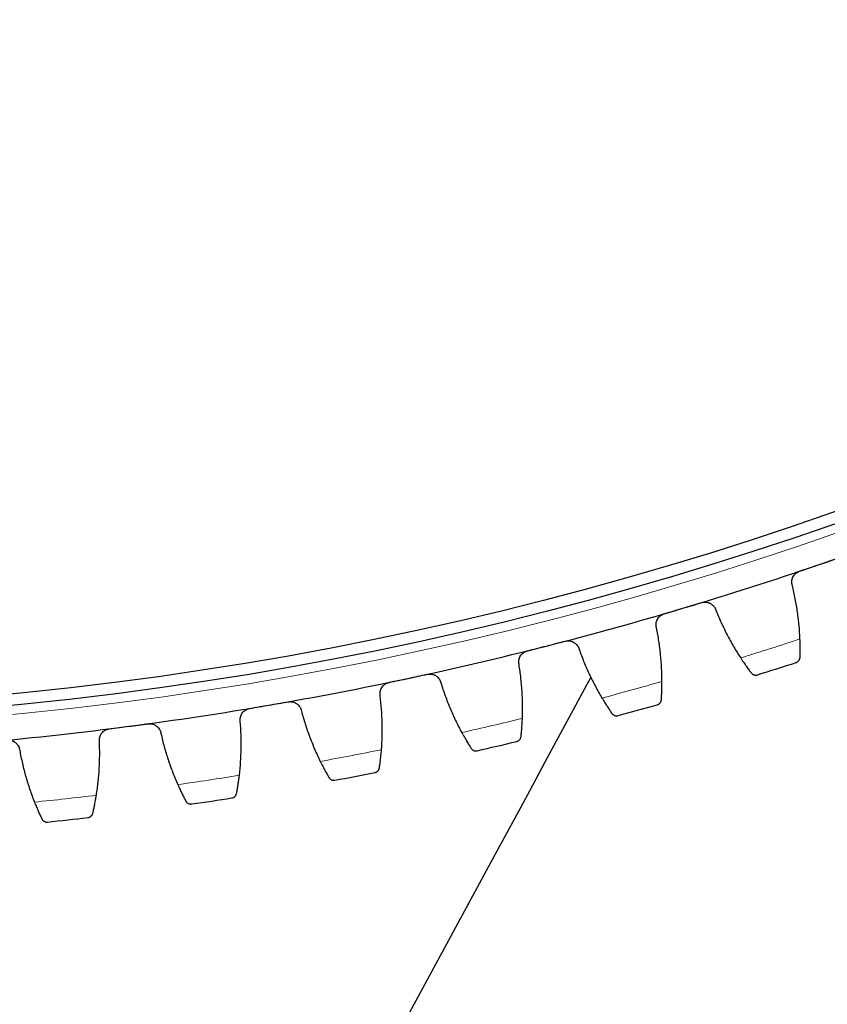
# Model space of a CAD drawing. Header units: inches. Extents: x 0 to 17820, y -10 to 12600.
# Tile 205 of 256: x 8400 to 8541, y 3150 to 3323. Entities that reach past the tile are written whole.
import ezdxf

# ---------------------------------------------------------------- set-up
doc = ezdxf.new("R2010")
doc.units = ezdxf.units.IN
doc.layers.add('1', color=7, linetype='Continuous', true_color=0xffffff)
doc.layers.add('254', color=7, linetype='Continuous', true_color=0xffffff)
doc.styles.add('latin_extended', font='simplex.shx')
doc.dimstyles.get("Standard").update_dxf_attribs({"dimtxt": 0.18, "dimasz": 0.18, "dimexe": 0.18, "dimexo": 0.0625, "dimgap": 0.09, "dimtad": 0, "dimtih": 1, "dimtoh": 1, "dimdec": 4, "dimzin": 0, "dimdsep": 46, "dimtxsty": 'Standard', "dimcen": 0.09, "dimadec": 0, "dimazin": 0, "dimtfac": 1, "dimtdec": 4, "dimtofl": 0, "dimtmove": 0, "dimatfit": 3, "dimfxl": 1, "dimtolj": 1, "dimtzin": 0, "dimarcsym": 0})

# ---------------------------------------------------------------- blocks, each defined once
blk = doc.blocks.new('_U8')
at = {"layer": '254', "color": 3, "linetype": 'Continuous', "lineweight": 13, "transparency": 16777216}
for p, q in [((7898.09, 3239.73), (7898.09, 2331.73)), ((8778.59, 3239.73), (8778.59, 2331.73)), ((8003.09, 2361.73), (8673.59, 2361.73))]:
    blk.add_line(p, q, dxfattribs=at)
at = {"layer": '254', "color": 3, "transparency": 16777216}
for points in [[(8003.09, 2379.23), (8003.09, 2344.23), (7898.09, 2361.73)], [(8673.59, 2344.23), (8673.59, 2379.23), (8778.59, 2361.73)]]:
    blk.add_solid(points, dxfattribs=at)
at = {"layer": 'Defpoints', "color": 0, "transparency": 16777216}
for p in [(7898.09, 3269.73), (8778.59, 3269.73), (8778.59, 2361.73)]:
    blk.add_point(p, dxfattribs=at)
at = {"layer": '254', "color": 2, "lineweight": 13, "transparency": 16777216, "insert": (8225.84, 2519.23), "char_height": 105, "attachment_point": 1, "style": 'latin_extended'}
blk.add_mtext('\\A1;881', dxfattribs=at)
blk = doc.blocks.new('_U9')
at = {"layer": '254', "color": 3, "linetype": 'Continuous', "lineweight": 13, "transparency": 16777216}
for p, q in [((7713.34, 3174.73), (7713.34, 2091.73)), ((8963.34, 3174.73), (8963.34, 2091.73)), ((7818.34, 2121.73), (8858.34, 2121.73))]:
    blk.add_line(p, q, dxfattribs=at)
at = {"layer": '254', "color": 3, "transparency": 16777216}
for points in [[(7818.34, 2139.23), (7818.34, 2104.23), (7713.34, 2121.73)], [(8858.34, 2104.23), (8858.34, 2139.23), (8963.34, 2121.73)]]:
    blk.add_solid(points, dxfattribs=at)
at = {"layer": 'Defpoints', "color": 0, "transparency": 16777216}
for p in [(7713.34, 3204.73), (8963.34, 3204.73), (8963.34, 2121.73)]:
    blk.add_point(p, dxfattribs=at)
at = {"layer": '254', "color": 2, "lineweight": 13, "transparency": 16777216, "insert": (8163.34, 2279.23), "char_height": 105, "attachment_point": 1, "style": 'latin_extended'}
blk.add_mtext('\\A1;1250', dxfattribs=at)
blk = doc.blocks.new('_U14')
at = {"layer": '254', "color": 3, "linetype": 'Continuous', "lineweight": 13, "transparency": 16777216}
for p, q in [((8368.34, 3814.73), (9623.23, 3814.73)), ((9593.23, 3709.73), (9593.23, 3255.73)), ((9068.34, 3150.73), (9623.23, 3150.73)), ((9593.23, 3150.73), (9593.23, 1695.73))]:
    blk.add_line(p, q, dxfattribs=at)
at = {"layer": '254', "color": 3, "transparency": 16777216}
for points in [[(9610.73, 3709.73), (9575.73, 3709.73), (9593.23, 3814.73)], [(9575.73, 3255.73), (9610.73, 3255.73), (9593.23, 3150.73)]]:
    blk.add_solid(points, dxfattribs=at)
at = {"layer": 'Defpoints', "color": 0, "transparency": 16777216}
for p in [(8338.34, 3814.73), (9038.34, 3150.73), (9593.23, 3150.73)]:
    blk.add_point(p, dxfattribs=at)
at = {"layer": '254', "color": 2, "lineweight": 13, "transparency": 16777216, "insert": (9435.73, 1748.23), "char_height": 105, "attachment_point": 1, "rotation": 90, "style": 'latin_extended'}
blk.add_mtext('\\A1;\\C31;{\\H1.00x;\\Fsimplex.shx;Installed ~\\Fsimplex.shx;}\\C2; 664 ', dxfattribs=at)

msp = doc.modelspace()

# ---------------------------------------------------------------- linework, layer by layer
at = {"layer": '1', "color": 110, "linetype": 'Continuous', "lineweight": 13}
msp.add_circle((8338.337, 3814.733), 616.6, dxfattribs=at)
at = {"layer": '1', "color": 2, "linetype": 'Continuous', "lineweight": 25}
for radius in [615, 613]:
    msp.add_circle((8338.337, 3814.733), radius, dxfattribs=at)
for radius, start, end in [(621, 288.917197, 291.210191), (621, 286.624204, 288.917197), (621, 284.33121, 286.624204), (621, 282.038217, 284.33121), (636, 287.449775, 288.091626), (621, 279.745223, 282.038217), (636, 285.156782, 285.798632), (621, 277.452229, 279.745223), (621, 275.159236, 277.452229), (636, 282.863788, 283.505639), (636, 280.570794, 281.212645), (636, 278.277801, 278.919651), (636, 275.984807, 276.626658)]:
    msp.add_arc((8338.337, 3814.733), radius, start, end, dxfattribs=at)
at = {"layer": '1', "color": 110, "linetype": 'Continuous', "lineweight": 13}
for start, end in [(287.27634, 288.265061), (284.983346, 285.972068), (282.690353, 283.679074), (280.397359, 281.38608), (278.104366, 279.093087), (275.811372, 276.800093)]:
    msp.add_arc((8338.337, 3814.733), 632.294, start, end, dxfattribs=at)
at = {"layer": '1', "color": 2, "linetype": 'Continuous', "lineweight": 25}
for points, knots in [([(8406.497, 2847.576), (8464.655, 2955.211), (8536.5, 3088.178), (8608.345, 3221.145), (8622.033, 3246.478)], [0, 0, 0, 0, 0.8094854, 1, 1, 1, 1]), ([(8535.166, 3223.636), (8535.125, 3223.758), (8535.097, 3223.883), (8535.072, 3224.072), (8535.067, 3224.136), (8535.064, 3224.232), (8535.063, 3224.265), (8535.064, 3224.329), (8535.066, 3224.362), (8535.076, 3224.523), (8535.096, 3224.649), (8535.145, 3224.836), (8535.164, 3224.898), (8535.198, 3224.989), (8535.21, 3225.02), (8535.236, 3225.08), (8535.249, 3225.11), (8535.32, 3225.256), (8535.388, 3225.367), (8535.486, 3225.497), (8535.506, 3225.523), (8535.548, 3225.574), (8535.57, 3225.599), (8535.638, 3225.672), (8535.684, 3225.718), (8535.831, 3225.848), (8535.938, 3225.926), (8536.081, 3226.01), (8536.11, 3226.026), (8536.169, 3226.057), (8536.199, 3226.072), (8536.29, 3226.113), (8536.352, 3226.138), (8536.415, 3226.16)], [0, 0, 0, 0, 0.125, 0.125, 0.1875, 0.1875, 0.21875, 0.21875, 0.25, 0.25, 0.375, 0.375, 0.4375, 0.4375, 0.46875, 0.46875, 0.5, 0.5, 0.625, 0.625, 0.65625, 0.65625, 0.6875, 0.6875, 0.75, 0.75, 0.875, 0.875, 0.90625, 0.90625, 0.9375, 0.9375, 1, 1, 1, 1]), ([(8519.294, 3220.673), (8519.358, 3220.692), (8519.487, 3220.723), (8519.683, 3220.751), (8519.815, 3220.757), (8519.914, 3220.756), (8519.947, 3220.755), (8520.014, 3220.751), (8520.047, 3220.748), (8520.21, 3220.731), (8520.338, 3220.704), (8520.495, 3220.655), (8520.526, 3220.645), (8520.572, 3220.628), (8520.587, 3220.622), (8520.618, 3220.61), (8520.694, 3220.579), (8520.826, 3220.515), (8520.936, 3220.447), (8521.043, 3220.375), (8521.095, 3220.336), (8521.245, 3220.211), (8521.335, 3220.119), (8521.457, 3219.971), (8521.495, 3219.919), (8521.548, 3219.839), (8521.566, 3219.812), (8521.599, 3219.756), (8521.615, 3219.728), (8521.691, 3219.587), (8521.74, 3219.468), (8521.778, 3219.345)], [0, 0, 0, 0, 0.0625, 0.125, 0.1875, 0.1875, 0.21875, 0.21875, 0.25, 0.25, 0.375, 0.375, 0.40625, 0.40625, 0.421875, 0.421875, 0.4375, 0.5, 0.5625, 0.5625, 0.625, 0.625, 0.75, 0.75, 0.8125, 0.8125, 0.84375, 0.84375, 0.875, 0.875, 1, 1, 1, 1]), ([(8511.359, 3216.234), (8511.323, 3216.358), (8511.3, 3216.484), (8511.283, 3216.674), (8511.28, 3216.738), (8511.281, 3216.834), (8511.282, 3216.866), (8511.285, 3216.931), (8511.288, 3216.963), (8511.304, 3217.124), (8511.33, 3217.249), (8511.386, 3217.434), (8511.408, 3217.495), (8511.445, 3217.585), (8511.458, 3217.615), (8511.486, 3217.674), (8511.501, 3217.703), (8511.578, 3217.847), (8511.649, 3217.955), (8511.753, 3218.081), (8511.774, 3218.106), (8511.819, 3218.155), (8511.841, 3218.179), (8511.911, 3218.249), (8511.96, 3218.293), (8512.112, 3218.418), (8512.221, 3218.492), (8512.368, 3218.57), (8512.398, 3218.585), (8512.458, 3218.613), (8512.489, 3218.627), (8512.581, 3218.665), (8512.644, 3218.687), (8512.708, 3218.706)], [0, 0, 0, 0, 0.125, 0.125, 0.1875, 0.1875, 0.21875, 0.21875, 0.25, 0.25, 0.375, 0.375, 0.4375, 0.4375, 0.46875, 0.46875, 0.5, 0.5, 0.625, 0.625, 0.65625, 0.65625, 0.6875, 0.6875, 0.75, 0.75, 0.875, 0.875, 0.90625, 0.90625, 0.9375, 0.9375, 1, 1, 1, 1]), ([(8495.381, 3213.908), (8495.446, 3213.925), (8495.576, 3213.951), (8495.773, 3213.971), (8495.905, 3213.971), (8496.004, 3213.967), (8496.037, 3213.964), (8496.103, 3213.958), (8496.136, 3213.954), (8496.299, 3213.93), (8496.426, 3213.898), (8496.58, 3213.843), (8496.611, 3213.831), (8496.656, 3213.812), (8496.671, 3213.806), (8496.701, 3213.792), (8496.776, 3213.758), (8496.905, 3213.689), (8497.013, 3213.618), (8497.117, 3213.541), (8497.167, 3213.5), (8497.312, 3213.369), (8497.399, 3213.274), (8497.514, 3213.12), (8497.55, 3213.067), (8497.6, 3212.985), (8497.616, 3212.957), (8497.647, 3212.9), (8497.662, 3212.872), (8497.732, 3212.727), (8497.777, 3212.607), (8497.81, 3212.482)], [0, 0, 0, 0, 0.0625, 0.125, 0.1875, 0.1875, 0.21875, 0.21875, 0.25, 0.25, 0.375, 0.375, 0.40625, 0.40625, 0.421875, 0.421875, 0.4375, 0.5, 0.5625, 0.5625, 0.625, 0.625, 0.75, 0.75, 0.8125, 0.8125, 0.84375, 0.84375, 0.875, 0.875, 1, 1, 1, 1]), ([(8536.528, 3211.099), (8536.531, 3211.188), (8536.533, 3211.283), (8536.538, 3211.487), (8536.542, 3211.703), (8536.544, 3211.944), (8536.545, 3212.103), (8536.545, 3212.135), (8536.546, 3212.2), (8536.546, 3212.233), (8536.546, 3212.332), (8536.546, 3212.4), (8536.546, 3212.605), (8536.545, 3212.746), (8536.542, 3213.036), (8536.539, 3213.185), (8536.535, 3213.414), (8536.533, 3213.491), (8536.53, 3213.609), (8536.529, 3213.648), (8536.527, 3213.727), (8536.526, 3213.767), (8536.519, 3213.968), (8536.514, 3214.13), (8536.507, 3214.296)], [0, 0, 0, 0, 0.125, 0.125, 0.25, 0.375, 0.375, 0.40625, 0.40625, 0.4375, 0.4375, 0.5, 0.5, 0.625, 0.625, 0.75, 0.75, 0.8125, 0.8125, 0.84375, 0.84375, 0.875, 0.875, 1, 1, 1, 1]), ([(8487.275, 3209.791), (8487.244, 3209.916), (8487.226, 3210.043), (8487.216, 3210.234), (8487.216, 3210.297), (8487.22, 3210.394), (8487.223, 3210.426), (8487.229, 3210.49), (8487.233, 3210.522), (8487.256, 3210.682), (8487.286, 3210.806), (8487.35, 3210.989), (8487.374, 3211.049), (8487.415, 3211.138), (8487.429, 3211.167), (8487.46, 3211.225), (8487.475, 3211.253), (8487.558, 3211.393), (8487.634, 3211.498), (8487.742, 3211.621), (8487.765, 3211.645), (8487.811, 3211.692), (8487.835, 3211.715), (8487.907, 3211.782), (8487.958, 3211.824), (8488.115, 3211.943), (8488.227, 3212.012), (8488.377, 3212.084), (8488.407, 3212.098), (8488.468, 3212.124), (8488.499, 3212.136), (8488.593, 3212.171), (8488.657, 3212.19), (8488.722, 3212.207)], [0, 0, 0, 0, 0.125, 0.125, 0.1875, 0.1875, 0.21875, 0.21875, 0.25, 0.25, 0.375, 0.375, 0.4375, 0.4375, 0.46875, 0.46875, 0.5, 0.5, 0.625, 0.625, 0.65625, 0.65625, 0.6875, 0.6875, 0.75, 0.75, 0.875, 0.875, 0.90625, 0.90625, 0.9375, 0.9375, 1, 1, 1, 1]), ([(8526.116, 3210.965), (8526.207, 3210.827), (8526.296, 3210.692), (8526.473, 3210.428), (8526.647, 3210.17), (8526.817, 3209.925), (8526.942, 3209.746), (8526.984, 3209.686), (8527.045, 3209.599), (8527.066, 3209.57), (8527.106, 3209.513), (8527.126, 3209.485), (8527.226, 3209.345), (8527.379, 3209.132), (8527.521, 3208.937), (8527.657, 3208.752), (8527.722, 3208.665), (8527.799, 3208.562), (8527.815, 3208.541), (8527.845, 3208.501), (8527.889, 3208.443), (8527.93, 3208.387), (8527.957, 3208.352)], [0, 0, 0, 0, 0.125, 0.125, 0.25, 0.375, 0.375, 0.4375, 0.4375, 0.46875, 0.46875, 0.5, 0.5, 0.625, 0.75, 0.75, 0.875, 0.875, 0.90625, 0.90625, 0.9375, 1, 1, 1, 1]), ([(8535.839, 3210.176), (8535.841, 3210.176), (8535.842, 3210.177), (8535.845, 3210.178), (8535.846, 3210.178), (8535.85, 3210.179), (8535.859, 3210.182), (8535.878, 3210.189), (8535.917, 3210.204), (8535.95, 3210.219), (8536.013, 3210.25), (8536.054, 3210.274), (8536.172, 3210.355), (8536.244, 3210.42), (8536.337, 3210.536), (8536.366, 3210.577), (8536.405, 3210.644), (8536.418, 3210.667), (8536.441, 3210.715), (8536.451, 3210.739), (8536.481, 3210.815), (8536.497, 3210.868), (8536.52, 3210.98), (8536.527, 3211.038), (8536.528, 3211.099)], [0, 0, 0, 0, 0.0039062, 0.0039062, 0.0078125, 0.0078125, 0.015625, 0.03125, 0.0625, 0.125, 0.125, 0.25, 0.25, 0.5, 0.5, 0.625, 0.625, 0.6875, 0.6875, 0.75, 0.75, 0.875, 0.875, 1, 1, 1, 1]), ([(8471.217, 3208.106), (8471.282, 3208.12), (8471.413, 3208.141), (8471.61, 3208.153), (8471.742, 3208.148), (8471.841, 3208.14), (8471.874, 3208.136), (8471.94, 3208.127), (8471.973, 3208.121), (8472.134, 3208.091), (8472.26, 3208.054), (8472.412, 3207.993), (8472.442, 3207.98), (8472.487, 3207.959), (8472.502, 3207.952), (8472.531, 3207.938), (8472.604, 3207.9), (8472.731, 3207.826), (8472.835, 3207.75), (8472.936, 3207.669), (8472.985, 3207.626), (8473.125, 3207.49), (8473.207, 3207.392), (8473.316, 3207.234), (8473.35, 3207.179), (8473.397, 3207.095), (8473.412, 3207.066), (8473.441, 3207.008), (8473.454, 3206.979), (8473.519, 3206.832), (8473.558, 3206.71), (8473.586, 3206.584)], [0, 0, 0, 0, 0.0625, 0.125, 0.1875, 0.1875, 0.21875, 0.21875, 0.25, 0.25, 0.375, 0.375, 0.40625, 0.40625, 0.421875, 0.421875, 0.4375, 0.5, 0.5625, 0.5625, 0.625, 0.625, 0.75, 0.75, 0.8125, 0.8125, 0.84375, 0.84375, 0.875, 0.875, 1, 1, 1, 1]), ([(8527.957, 3208.352), (8527.994, 3208.303), (8528.033, 3208.26), (8528.116, 3208.183), (8528.16, 3208.15), (8528.249, 3208.091), (8528.295, 3208.066), (8528.389, 3208.023), (8528.436, 3208.006), (8528.533, 3207.979), (8528.582, 3207.969), (8528.678, 3207.957), (8528.726, 3207.954), (8528.822, 3207.956), (8528.869, 3207.961), (8528.94, 3207.972), (8528.975, 3207.979), (8529.015, 3207.99), (8529.035, 3207.995), (8529.043, 3207.998), (8529.049, 3207.999), (8529.052, 3208), (8529.055, 3208.001)], [0, 0, 0, 0, 0.125, 0.125, 0.25, 0.25, 0.375, 0.375, 0.5, 0.5, 0.625, 0.625, 0.75, 0.75, 0.875, 0.875, 0.9375, 0.96875, 0.984375, 0.9921875, 0.9921875, 1, 1, 1, 1]), ([(8462.952, 3204.316), (8462.926, 3204.443), (8462.913, 3204.57), (8462.911, 3204.761), (8462.914, 3204.825), (8462.922, 3204.921), (8462.925, 3204.953), (8462.934, 3205.017), (8462.939, 3205.049), (8462.969, 3205.207), (8463.004, 3205.331), (8463.075, 3205.51), (8463.101, 3205.569), (8463.146, 3205.656), (8463.162, 3205.685), (8463.194, 3205.742), (8463.211, 3205.77), (8463.299, 3205.906), (8463.379, 3206.008), (8463.492, 3206.126), (8463.516, 3206.149), (8463.564, 3206.194), (8463.588, 3206.216), (8463.664, 3206.281), (8463.716, 3206.321), (8463.877, 3206.433), (8463.992, 3206.498), (8464.145, 3206.564), (8464.176, 3206.576), (8464.238, 3206.6), (8464.27, 3206.611), (8464.365, 3206.641), (8464.429, 3206.658), (8464.495, 3206.672)], [0, 0, 0, 0, 0.125, 0.125, 0.1875, 0.1875, 0.21875, 0.21875, 0.25, 0.25, 0.375, 0.375, 0.4375, 0.4375, 0.46875, 0.46875, 0.5, 0.5, 0.625, 0.625, 0.65625, 0.65625, 0.6875, 0.6875, 0.75, 0.75, 0.875, 0.875, 0.90625, 0.90625, 0.9375, 0.9375, 1, 1, 1, 1]), ([(8512.218, 3203.652), (8512.224, 3203.741), (8512.231, 3203.836), (8512.243, 3204.04), (8512.256, 3204.256), (8512.268, 3204.497), (8512.276, 3204.655), (8512.277, 3204.687), (8512.28, 3204.752), (8512.281, 3204.785), (8512.286, 3204.884), (8512.288, 3204.952), (8512.296, 3205.157), (8512.301, 3205.298), (8512.309, 3205.588), (8512.313, 3205.736), (8512.318, 3205.965), (8512.319, 3206.043), (8512.321, 3206.16), (8512.321, 3206.2), (8512.322, 3206.279), (8512.323, 3206.319), (8512.324, 3206.52), (8512.325, 3206.682), (8512.325, 3206.848)], [0, 0, 0, 0, 0.125, 0.125, 0.25, 0.375, 0.375, 0.40625, 0.40625, 0.4375, 0.4375, 0.5, 0.5, 0.625, 0.625, 0.75, 0.75, 0.8125, 0.8125, 0.84375, 0.84375, 0.875, 0.875, 1, 1, 1, 1]), ([(8446.84, 3203.275), (8446.905, 3203.287), (8447.037, 3203.302), (8447.235, 3203.307), (8447.366, 3203.296), (8447.465, 3203.284), (8447.498, 3203.279), (8447.563, 3203.267), (8447.595, 3203.26), (8447.756, 3203.223), (8447.88, 3203.182), (8448.029, 3203.114), (8448.059, 3203.1), (8448.103, 3203.078), (8448.117, 3203.07), (8448.146, 3203.054), (8448.218, 3203.014), (8448.341, 3202.935), (8448.442, 3202.855), (8448.54, 3202.77), (8448.587, 3202.725), (8448.721, 3202.583), (8448.8, 3202.482), (8448.902, 3202.32), (8448.934, 3202.264), (8448.978, 3202.178), (8448.991, 3202.149), (8449.018, 3202.09), (8449.03, 3202.06), (8449.088, 3201.91), (8449.123, 3201.787), (8449.146, 3201.66)], [0, 0, 0, 0, 0.0625, 0.125, 0.1875, 0.1875, 0.21875, 0.21875, 0.25, 0.25, 0.375, 0.375, 0.40625, 0.40625, 0.421875, 0.421875, 0.4375, 0.5, 0.5625, 0.5625, 0.625, 0.625, 0.75, 0.75, 0.8125, 0.8125, 0.84375, 0.84375, 0.875, 0.875, 1, 1, 1, 1]), ([(8501.81, 3203.936), (8501.895, 3203.794), (8501.978, 3203.655), (8502.144, 3203.385), (8502.308, 3203.12), (8502.468, 3202.868), (8502.586, 3202.684), (8502.625, 3202.623), (8502.683, 3202.533), (8502.702, 3202.504), (8502.74, 3202.445), (8502.759, 3202.416), (8502.853, 3202.273), (8502.998, 3202.053), (8503.132, 3201.853), (8503.261, 3201.663), (8503.322, 3201.573), (8503.395, 3201.467), (8503.409, 3201.446), (8503.438, 3201.405), (8503.479, 3201.344), (8503.519, 3201.287), (8503.544, 3201.251)], [0, 0, 0, 0, 0.125, 0.125, 0.25, 0.375, 0.375, 0.4375, 0.4375, 0.46875, 0.46875, 0.5, 0.5, 0.625, 0.75, 0.75, 0.875, 0.875, 0.90625, 0.90625, 0.9375, 1, 1, 1, 1]), ([(8511.493, 3202.758), (8511.494, 3202.758), (8511.496, 3202.759), (8511.499, 3202.759), (8511.5, 3202.76), (8511.504, 3202.761), (8511.513, 3202.764), (8511.533, 3202.77), (8511.572, 3202.783), (8511.605, 3202.797), (8511.67, 3202.825), (8511.712, 3202.848), (8511.833, 3202.923), (8511.907, 3202.986), (8512.005, 3203.098), (8512.036, 3203.138), (8512.077, 3203.203), (8512.091, 3203.226), (8512.115, 3203.272), (8512.127, 3203.297), (8512.159, 3203.371), (8512.177, 3203.424), (8512.205, 3203.534), (8512.214, 3203.592), (8512.218, 3203.652)], [0, 0, 0, 0, 0.0039063, 0.0039063, 0.0078125, 0.0078125, 0.015625, 0.03125, 0.0625, 0.125, 0.125, 0.25, 0.25, 0.5, 0.5, 0.625, 0.625, 0.6875, 0.6875, 0.75, 0.75, 0.875, 0.875, 1, 1, 1, 1]), ([(8438.43, 3199.819), (8438.409, 3199.947), (8438.401, 3200.074), (8438.407, 3200.265), (8438.412, 3200.329), (8438.424, 3200.424), (8438.429, 3200.456), (8438.44, 3200.52), (8438.446, 3200.552), (8438.482, 3200.709), (8438.522, 3200.831), (8438.6, 3201.007), (8438.629, 3201.065), (8438.677, 3201.15), (8438.694, 3201.179), (8438.729, 3201.234), (8438.747, 3201.261), (8438.84, 3201.394), (8438.924, 3201.493), (8439.042, 3201.606), (8439.066, 3201.628), (8439.116, 3201.671), (8439.142, 3201.692), (8439.22, 3201.754), (8439.273, 3201.792), (8439.439, 3201.898), (8439.556, 3201.957), (8439.711, 3202.017), (8439.743, 3202.029), (8439.806, 3202.05), (8439.838, 3202.059), (8439.934, 3202.086), (8439.999, 3202.101), (8440.065, 3202.112)], [0, 0, 0, 0, 0.125, 0.125, 0.1875, 0.1875, 0.21875, 0.21875, 0.25, 0.25, 0.375, 0.375, 0.4375, 0.4375, 0.46875, 0.46875, 0.5, 0.5, 0.625, 0.625, 0.65625, 0.65625, 0.6875, 0.6875, 0.75, 0.75, 0.875, 0.875, 0.90625, 0.90625, 0.9375, 0.9375, 1, 1, 1, 1]), ([(8503.544, 3201.251), (8503.579, 3201.201), (8503.617, 3201.156), (8503.696, 3201.076), (8503.738, 3201.041), (8503.825, 3200.978), (8503.87, 3200.951), (8503.962, 3200.905), (8504.009, 3200.886), (8504.105, 3200.855), (8504.153, 3200.843), (8504.249, 3200.827), (8504.297, 3200.823), (8504.393, 3200.821), (8504.44, 3200.823), (8504.511, 3200.832), (8504.546, 3200.838), (8504.587, 3200.846), (8504.607, 3200.851), (8504.615, 3200.854), (8504.621, 3200.855), (8504.624, 3200.856), (8504.627, 3200.857)], [0, 0, 0, 0, 0.125, 0.125, 0.25, 0.25, 0.375, 0.375, 0.5, 0.5, 0.625, 0.625, 0.75, 0.75, 0.875, 0.875, 0.9375, 0.96875, 0.984375, 0.9921875, 0.9921875, 1, 1, 1, 1]), ([(8422.289, 3199.424), (8422.355, 3199.432), (8422.487, 3199.443), (8422.685, 3199.439), (8422.816, 3199.424), (8422.914, 3199.407), (8422.946, 3199.401), (8423.011, 3199.387), (8423.043, 3199.379), (8423.202, 3199.335), (8423.324, 3199.289), (8423.471, 3199.215), (8423.5, 3199.2), (8423.543, 3199.176), (8423.557, 3199.168), (8423.585, 3199.151), (8423.655, 3199.108), (8423.775, 3199.024), (8423.873, 3198.94), (8423.967, 3198.851), (8424.012, 3198.804), (8424.141, 3198.657), (8424.215, 3198.552), (8424.311, 3198.386), (8424.341, 3198.329), (8424.381, 3198.242), (8424.394, 3198.212), (8424.417, 3198.152), (8424.429, 3198.122), (8424.481, 3197.97), (8424.511, 3197.845), (8424.529, 3197.717)], [0, 0, 0, 0, 0.0625, 0.125, 0.1875, 0.1875, 0.21875, 0.21875, 0.25, 0.25, 0.375, 0.375, 0.40625, 0.40625, 0.421875, 0.421875, 0.4375, 0.5, 0.5625, 0.5625, 0.625, 0.625, 0.75, 0.75, 0.8125, 0.8125, 0.84375, 0.84375, 0.875, 0.875, 1, 1, 1, 1]), ([(8487.63, 3197.185), (8487.64, 3197.273), (8487.65, 3197.368), (8487.67, 3197.571), (8487.692, 3197.786), (8487.714, 3198.026), (8487.727, 3198.184), (8487.73, 3198.216), (8487.736, 3198.281), (8487.738, 3198.314), (8487.747, 3198.413), (8487.752, 3198.48), (8487.768, 3198.685), (8487.778, 3198.826), (8487.798, 3199.115), (8487.808, 3199.263), (8487.822, 3199.492), (8487.826, 3199.569), (8487.833, 3199.687), (8487.835, 3199.726), (8487.839, 3199.805), (8487.841, 3199.845), (8487.851, 3200.045), (8487.858, 3200.208), (8487.864, 3200.373)], [0, 0, 0, 0, 0.125, 0.125, 0.25, 0.375, 0.375, 0.40625, 0.40625, 0.4375, 0.4375, 0.5, 0.5, 0.625, 0.625, 0.75, 0.75, 0.8125, 0.8125, 0.84375, 0.84375, 0.875, 0.875, 1, 1, 1, 1]), ([(8413.747, 3196.307), (8413.732, 3196.435), (8413.728, 3196.563), (8413.742, 3196.754), (8413.749, 3196.817), (8413.765, 3196.912), (8413.771, 3196.944), (8413.785, 3197.007), (8413.793, 3197.038), (8413.835, 3197.194), (8413.88, 3197.314), (8413.965, 3197.487), (8413.996, 3197.544), (8414.048, 3197.627), (8414.065, 3197.655), (8414.102, 3197.708), (8414.122, 3197.735), (8414.22, 3197.864), (8414.308, 3197.959), (8414.431, 3198.068), (8414.456, 3198.089), (8414.507, 3198.13), (8414.533, 3198.15), (8414.614, 3198.208), (8414.669, 3198.244), (8414.839, 3198.343), (8414.958, 3198.398), (8415.116, 3198.452), (8415.148, 3198.462), (8415.212, 3198.48), (8415.244, 3198.489), (8415.341, 3198.512), (8415.407, 3198.524), (8415.473, 3198.532)], [0, 0, 0, 0, 0.125, 0.125, 0.1875, 0.1875, 0.21875, 0.21875, 0.25, 0.25, 0.375, 0.375, 0.4375, 0.4375, 0.46875, 0.46875, 0.5, 0.5, 0.625, 0.625, 0.65625, 0.65625, 0.6875, 0.6875, 0.75, 0.75, 0.875, 0.875, 0.90625, 0.90625, 0.9375, 0.9375, 1, 1, 1, 1]), ([(8477.241, 3197.885), (8477.32, 3197.739), (8477.398, 3197.598), (8477.553, 3197.32), (8477.707, 3197.05), (8477.856, 3196.791), (8477.967, 3196.602), (8478.003, 3196.54), (8478.058, 3196.448), (8478.076, 3196.418), (8478.111, 3196.358), (8478.129, 3196.328), (8478.217, 3196.181), (8478.353, 3195.956), (8478.479, 3195.75), (8478.6, 3195.555), (8478.658, 3195.463), (8478.726, 3195.354), (8478.74, 3195.332), (8478.767, 3195.29), (8478.806, 3195.228), (8478.843, 3195.169), (8478.867, 3195.132)], [0, 0, 0, 0, 0.125, 0.125, 0.25, 0.375, 0.375, 0.4375, 0.4375, 0.46875, 0.46875, 0.5, 0.5, 0.625, 0.75, 0.75, 0.875, 0.875, 0.90625, 0.90625, 0.9375, 1, 1, 1, 1]), ([(8397.603, 3196.558), (8397.67, 3196.564), (8397.802, 3196.569), (8397.999, 3196.557), (8398.13, 3196.537), (8398.227, 3196.516), (8398.259, 3196.508), (8398.324, 3196.492), (8398.355, 3196.482), (8398.512, 3196.433), (8398.632, 3196.381), (8398.776, 3196.302), (8398.804, 3196.286), (8398.846, 3196.26), (8398.86, 3196.251), (8398.888, 3196.233), (8398.956, 3196.187), (8399.072, 3196.099), (8399.167, 3196.011), (8399.258, 3195.918), (8399.301, 3195.87), (8399.423, 3195.717), (8399.494, 3195.61), (8399.583, 3195.44), (8399.61, 3195.382), (8399.646, 3195.293), (8399.658, 3195.262), (8399.679, 3195.202), (8399.689, 3195.171), (8399.736, 3195.017), (8399.76, 3194.891), (8399.773, 3194.763)], [0, 0, 0, 0, 0.0625, 0.125, 0.1875, 0.1875, 0.21875, 0.21875, 0.25, 0.25, 0.375, 0.375, 0.40625, 0.40625, 0.421875, 0.421875, 0.4375, 0.5, 0.5625, 0.5625, 0.625, 0.625, 0.75, 0.75, 0.8125, 0.8125, 0.84375, 0.84375, 0.875, 0.875, 1, 1, 1, 1]), ([(8486.87, 3196.32), (8486.871, 3196.32), (8486.872, 3196.321), (8486.875, 3196.321), (8486.877, 3196.322), (8486.881, 3196.323), (8486.89, 3196.325), (8486.91, 3196.33), (8486.949, 3196.342), (8486.983, 3196.354), (8487.049, 3196.38), (8487.092, 3196.401), (8487.216, 3196.472), (8487.292, 3196.531), (8487.395, 3196.639), (8487.427, 3196.678), (8487.471, 3196.742), (8487.485, 3196.764), (8487.512, 3196.809), (8487.525, 3196.833), (8487.56, 3196.906), (8487.58, 3196.958), (8487.612, 3197.067), (8487.624, 3197.124), (8487.63, 3197.185)], [0, 0, 0, 0, 0.0039062, 0.0039062, 0.0078125, 0.0078125, 0.015625, 0.03125, 0.0625, 0.125, 0.125, 0.25, 0.25, 0.5, 0.5, 0.625, 0.625, 0.6875, 0.6875, 0.75, 0.75, 0.875, 0.875, 1, 1, 1, 1]), ([(8462.803, 3191.706), (8462.816, 3191.794), (8462.83, 3191.889), (8462.858, 3192.09), (8462.888, 3192.305), (8462.92, 3192.544), (8462.94, 3192.701), (8462.944, 3192.733), (8462.952, 3192.797), (8462.956, 3192.83), (8462.968, 3192.929), (8462.976, 3192.996), (8463.001, 3193.2), (8463.017, 3193.34), (8463.048, 3193.628), (8463.064, 3193.776), (8463.086, 3194.004), (8463.094, 3194.081), (8463.105, 3194.198), (8463.109, 3194.237), (8463.116, 3194.316), (8463.12, 3194.356), (8463.138, 3194.556), (8463.151, 3194.718), (8463.164, 3194.883)], [0, 0, 0, 0, 0.125, 0.125, 0.25, 0.375, 0.375, 0.40625, 0.40625, 0.4375, 0.4375, 0.5, 0.5, 0.625, 0.625, 0.75, 0.75, 0.8125, 0.8125, 0.84375, 0.84375, 0.875, 0.875, 1, 1, 1, 1]), ([(8478.867, 3195.132), (8478.9, 3195.081), (8478.936, 3195.035), (8479.012, 3194.952), (8479.052, 3194.915), (8479.137, 3194.849), (8479.181, 3194.82), (8479.271, 3194.77), (8479.317, 3194.749), (8479.411, 3194.714), (8479.459, 3194.701), (8479.554, 3194.681), (8479.602, 3194.675), (8479.697, 3194.669), (8479.745, 3194.669), (8479.816, 3194.675), (8479.851, 3194.679), (8479.892, 3194.686), (8479.912, 3194.69), (8479.921, 3194.692), (8479.927, 3194.694), (8479.93, 3194.694), (8479.933, 3194.695)], [0, 0, 0, 0, 0.125, 0.125, 0.25, 0.25, 0.375, 0.375, 0.5, 0.5, 0.625, 0.625, 0.75, 0.75, 0.875, 0.875, 0.9375, 0.96875, 0.984375, 0.9921875, 0.9921875, 1, 1, 1, 1]), ([(8452.45, 3192.821), (8452.523, 3192.673), (8452.596, 3192.528), (8452.74, 3192.245), (8452.882, 3191.968), (8453.021, 3191.704), (8453.124, 3191.511), (8453.158, 3191.447), (8453.208, 3191.353), (8453.225, 3191.322), (8453.258, 3191.26), (8453.275, 3191.23), (8453.357, 3191.079), (8453.484, 3190.849), (8453.602, 3190.639), (8453.715, 3190.439), (8453.769, 3190.344), (8453.833, 3190.233), (8453.845, 3190.211), (8453.87, 3190.168), (8453.907, 3190.104), (8453.942, 3190.044), (8453.964, 3190.006)], [0, 0, 0, 0, 0.125, 0.125, 0.25, 0.375, 0.375, 0.4375, 0.4375, 0.46875, 0.46875, 0.5, 0.5, 0.625, 0.75, 0.75, 0.875, 0.875, 0.90625, 0.90625, 0.9375, 1, 1, 1, 1]), ([(8462.008, 3190.872), (8462.01, 3190.873), (8462.011, 3190.873), (8462.014, 3190.874), (8462.015, 3190.874), (8462.02, 3190.875), (8462.028, 3190.877), (8462.049, 3190.881), (8462.089, 3190.891), (8462.123, 3190.902), (8462.19, 3190.926), (8462.233, 3190.944), (8462.36, 3191.01), (8462.439, 3191.067), (8462.546, 3191.17), (8462.579, 3191.208), (8462.626, 3191.27), (8462.641, 3191.291), (8462.67, 3191.336), (8462.683, 3191.359), (8462.721, 3191.43), (8462.744, 3191.481), (8462.78, 3191.589), (8462.794, 3191.646), (8462.803, 3191.706)], [0, 0, 0, 0, 0.0039062, 0.0039062, 0.0078125, 0.0078125, 0.015625, 0.03125, 0.0625, 0.125, 0.125, 0.25, 0.25, 0.5, 0.5, 0.625, 0.625, 0.6875, 0.6875, 0.75, 0.75, 0.875, 0.875, 1, 1, 1, 1]), ([(8437.776, 3187.225), (8437.793, 3187.313), (8437.81, 3187.406), (8437.847, 3187.607), (8437.885, 3187.82), (8437.927, 3188.057), (8437.953, 3188.214), (8437.958, 3188.245), (8437.969, 3188.309), (8437.974, 3188.342), (8437.99, 3188.44), (8438.001, 3188.507), (8438.033, 3188.71), (8438.055, 3188.849), (8438.098, 3189.136), (8438.12, 3189.283), (8438.151, 3189.51), (8438.162, 3189.586), (8438.178, 3189.703), (8438.183, 3189.742), (8438.194, 3189.821), (8438.199, 3189.86), (8438.225, 3190.059), (8438.245, 3190.221), (8438.264, 3190.385)], [0, 0, 0, 0, 0.125, 0.125, 0.25, 0.375, 0.375, 0.40625, 0.40625, 0.4375, 0.4375, 0.5, 0.5, 0.625, 0.625, 0.75, 0.75, 0.8125, 0.8125, 0.84375, 0.84375, 0.875, 0.875, 1, 1, 1, 1]), ([(8453.964, 3190.006), (8453.995, 3189.953), (8454.029, 3189.906), (8454.102, 3189.819), (8454.141, 3189.781), (8454.223, 3189.712), (8454.265, 3189.681), (8454.353, 3189.628), (8454.399, 3189.605), (8454.491, 3189.566), (8454.538, 3189.551), (8454.633, 3189.527), (8454.68, 3189.519), (8454.776, 3189.509), (8454.823, 3189.508), (8454.894, 3189.511), (8454.93, 3189.514), (8454.971, 3189.519), (8454.991, 3189.523), (8455, 3189.524), (8455.006, 3189.525), (8455.009, 3189.526), (8455.012, 3189.526)], [0, 0, 0, 0, 0.125, 0.125, 0.25, 0.25, 0.375, 0.375, 0.5, 0.5, 0.625, 0.625, 0.75, 0.75, 0.875, 0.875, 0.9375, 0.96875, 0.984375, 0.9921875, 0.9921875, 1, 1, 1, 1]), ([(8427.476, 3188.753), (8427.543, 3188.602), (8427.61, 3188.455), (8427.742, 3188.166), (8427.873, 3187.884), (8428.002, 3187.614), (8428.097, 3187.417), (8428.128, 3187.352), (8428.175, 3187.256), (8428.191, 3187.225), (8428.222, 3187.162), (8428.237, 3187.131), (8428.313, 3186.977), (8428.43, 3186.742), (8428.54, 3186.527), (8428.644, 3186.323), (8428.695, 3186.226), (8428.754, 3186.112), (8428.766, 3186.089), (8428.789, 3186.045), (8428.824, 3185.98), (8428.856, 3185.919), (8428.877, 3185.88)], [0, 0, 0, 0, 0.125, 0.125, 0.25, 0.375, 0.375, 0.4375, 0.4375, 0.46875, 0.46875, 0.5, 0.5, 0.625, 0.75, 0.75, 0.875, 0.875, 0.90625, 0.90625, 0.9375, 1, 1, 1, 1]), ([(8436.949, 3186.424), (8436.95, 3186.424), (8436.952, 3186.424), (8436.954, 3186.425), (8436.956, 3186.425), (8436.96, 3186.426), (8436.969, 3186.427), (8436.99, 3186.431), (8437.03, 3186.44), (8437.065, 3186.449), (8437.132, 3186.47), (8437.177, 3186.487), (8437.306, 3186.548), (8437.387, 3186.601), (8437.498, 3186.7), (8437.533, 3186.737), (8437.582, 3186.796), (8437.598, 3186.817), (8437.628, 3186.86), (8437.643, 3186.883), (8437.684, 3186.953), (8437.708, 3187.003), (8437.748, 3187.109), (8437.765, 3187.165), (8437.776, 3187.225)], [0, 0, 0, 0, 0.0039063, 0.0039063, 0.0078125, 0.0078125, 0.015625, 0.03125, 0.0625, 0.125, 0.125, 0.25, 0.25, 0.5, 0.5, 0.625, 0.625, 0.6875, 0.6875, 0.75, 0.75, 0.875, 0.875, 1, 1, 1, 1]), ([(8402.36, 3185.688), (8402.421, 3185.535), (8402.482, 3185.384), (8402.602, 3185.091), (8402.722, 3184.803), (8402.839, 3184.529), (8402.926, 3184.328), (8402.955, 3184.262), (8402.998, 3184.164), (8403.012, 3184.132), (8403.041, 3184.068), (8403.055, 3184.036), (8403.124, 3183.88), (8403.232, 3183.64), (8403.333, 3183.421), (8403.43, 3183.213), (8403.476, 3183.114), (8403.531, 3182.998), (8403.542, 3182.975), (8403.563, 3182.93), (8403.595, 3182.863), (8403.625, 3182.801), (8403.644, 3182.761)], [0, 0, 0, 0, 0.125, 0.125, 0.25, 0.375, 0.375, 0.4375, 0.4375, 0.46875, 0.46875, 0.5, 0.5, 0.625, 0.75, 0.75, 0.875, 0.875, 0.90625, 0.90625, 0.9375, 1, 1, 1, 1]), ([(8412.59, 3183.749), (8412.61, 3183.836), (8412.632, 3183.929), (8412.676, 3184.128), (8412.723, 3184.339), (8412.774, 3184.575), (8412.806, 3184.73), (8412.813, 3184.761), (8412.826, 3184.825), (8412.833, 3184.857), (8412.853, 3184.955), (8412.866, 3185.021), (8412.907, 3185.222), (8412.934, 3185.36), (8412.988, 3185.645), (8413.016, 3185.791), (8413.057, 3186.017), (8413.07, 3186.093), (8413.091, 3186.209), (8413.098, 3186.248), (8413.111, 3186.326), (8413.118, 3186.365), (8413.152, 3186.563), (8413.178, 3186.723), (8413.205, 3186.887)], [0, 0, 0, 0, 0.125, 0.125, 0.25, 0.375, 0.375, 0.40625, 0.40625, 0.4375, 0.4375, 0.5, 0.5, 0.625, 0.625, 0.75, 0.75, 0.8125, 0.8125, 0.84375, 0.84375, 0.875, 0.875, 1, 1, 1, 1]), ([(8428.877, 3185.88), (8428.905, 3185.826), (8428.937, 3185.777), (8429.007, 3185.688), (8429.044, 3185.648), (8429.123, 3185.576), (8429.164, 3185.543), (8429.25, 3185.487), (8429.295, 3185.462), (8429.386, 3185.42), (8429.432, 3185.402), (8429.526, 3185.375), (8429.573, 3185.365), (8429.667, 3185.351), (8429.715, 3185.348), (8429.786, 3185.348), (8429.822, 3185.35), (8429.863, 3185.353), (8429.884, 3185.356), (8429.892, 3185.357), (8429.898, 3185.358), (8429.901, 3185.358), (8429.904, 3185.359)], [0, 0, 0, 0, 0.125, 0.125, 0.25, 0.25, 0.375, 0.375, 0.5, 0.5, 0.625, 0.625, 0.75, 0.75, 0.875, 0.875, 0.9375, 0.96875, 0.984375, 0.9921875, 0.9921875, 1, 1, 1, 1]), ([(8411.731, 3182.982), (8411.733, 3182.982), (8411.734, 3182.982), (8411.737, 3182.982), (8411.739, 3182.983), (8411.743, 3182.983), (8411.752, 3182.984), (8411.773, 3182.987), (8411.813, 3182.994), (8411.848, 3183.002), (8411.917, 3183.02), (8411.962, 3183.035), (8412.093, 3183.091), (8412.176, 3183.141), (8412.291, 3183.236), (8412.328, 3183.271), (8412.379, 3183.328), (8412.396, 3183.348), (8412.428, 3183.39), (8412.443, 3183.412), (8412.487, 3183.481), (8412.513, 3183.53), (8412.558, 3183.634), (8412.576, 3183.69), (8412.59, 3183.749)], [0, 0, 0, 0, 0.0039062, 0.0039062, 0.0078125, 0.0078125, 0.015625, 0.03125, 0.0625, 0.125, 0.125, 0.25, 0.25, 0.5, 0.5, 0.625, 0.625, 0.6875, 0.6875, 0.75, 0.75, 0.875, 0.875, 1, 1, 1, 1]), ([(8403.644, 3182.761), (8403.67, 3182.706), (8403.701, 3182.656), (8403.766, 3182.564), (8403.802, 3182.523), (8403.878, 3182.447), (8403.918, 3182.413), (8404.002, 3182.353), (8404.045, 3182.327), (8404.134, 3182.281), (8404.18, 3182.262), (8404.272, 3182.23), (8404.319, 3182.218), (8404.413, 3182.201), (8404.46, 3182.196), (8404.531, 3182.193), (8404.567, 3182.193), (8404.608, 3182.196), (8404.629, 3182.197), (8404.638, 3182.198), (8404.644, 3182.199), (8404.647, 3182.199), (8404.65, 3182.199)], [0, 0, 0, 0, 0.125, 0.125, 0.25, 0.25, 0.375, 0.375, 0.5, 0.5, 0.625, 0.625, 0.75, 0.75, 0.875, 0.875, 0.9375, 0.96875, 0.984375, 0.9921875, 0.9921875, 1, 1, 1, 1])]:
    msp.add_open_spline(points, degree=3, knots=knots, dxfattribs=at)
for points in [[(8536.415, 3226.16), (8537.499, 3226.531), (8538.583, 3226.903), (8539.666, 3227.274)], [(8539.666, 3227.274), (8540.75, 3227.645), (8541.834, 3228.017), (8542.918, 3228.388)], [(8536.507, 3214.296), (8536.474, 3215.086), (8536.369, 3216.661), (8536.093, 3219.006), (8535.699, 3221.332), (8535.357, 3222.87), (8535.166, 3223.636)], [(8516.001, 3219.689), (8517.099, 3220.017), (8518.197, 3220.345), (8519.294, 3220.673)], [(8512.708, 3218.706), (8513.806, 3219.034), (8514.904, 3219.362), (8516.001, 3219.689)], [(8521.778, 3219.345), (8522.068, 3218.611), (8522.684, 3217.16), (8523.715, 3215.039), (8524.853, 3212.97), (8525.683, 3211.628), (8526.116, 3210.965)], [(8512.325, 3206.848), (8512.324, 3207.639), (8512.282, 3209.217), (8512.1, 3211.57), (8511.799, 3213.91), (8511.519, 3215.461), (8511.359, 3216.234)], [(8492.052, 3213.058), (8493.161, 3213.341), (8494.271, 3213.625), (8495.381, 3213.908)], [(8488.722, 3212.207), (8489.832, 3212.49), (8490.942, 3212.774), (8492.052, 3213.058)], [(8497.81, 3212.482), (8498.07, 3211.737), (8498.628, 3210.263), (8499.573, 3208.102), (8500.628, 3205.99), (8501.403, 3204.615), (8501.81, 3203.936)], [(8487.864, 3200.373), (8487.895, 3201.164), (8487.916, 3202.742), (8487.828, 3205.101), (8487.621, 3207.451), (8487.404, 3209.012), (8487.275, 3209.791)], [(8467.856, 3207.389), (8468.976, 3207.628), (8470.096, 3207.867), (8471.217, 3208.106)], [(8499.867, 3207.603), (8442.644, 3101.697), (8385.42, 2995.791), (8328.196, 2889.885)], [(8464.495, 3206.672), (8465.615, 3206.911), (8466.735, 3207.15), (8467.856, 3207.389)], [(8473.586, 3206.584), (8473.817, 3205.829), (8474.315, 3204.334), (8475.173, 3202.137), (8476.142, 3199.984), (8476.862, 3198.579), (8477.241, 3197.885)], [(8443.452, 3202.694), (8444.581, 3202.887), (8445.711, 3203.081), (8446.84, 3203.275)], [(8463.164, 3194.883), (8463.227, 3195.671), (8463.311, 3197.248), (8463.318, 3199.608), (8463.205, 3201.965), (8463.05, 3203.533), (8462.952, 3204.316)], [(8440.065, 3202.112), (8441.194, 3202.306), (8442.323, 3202.5), (8443.452, 3202.694)], [(8449.146, 3201.66), (8449.346, 3200.896), (8449.784, 3199.382), (8450.554, 3197.152), (8451.436, 3194.963), (8452.099, 3193.53), (8452.45, 3192.821)], [(8418.881, 3198.978), (8420.017, 3199.127), (8421.153, 3199.275), (8422.289, 3199.424)], [(8438.264, 3190.385), (8438.358, 3191.17), (8438.506, 3192.742), (8438.607, 3195.1), (8438.588, 3197.459), (8438.496, 3199.033), (8438.43, 3199.819)], [(8415.473, 3198.532), (8416.609, 3198.681), (8417.745, 3198.829), (8418.881, 3198.978)], [(8424.529, 3197.717), (8424.698, 3196.946), (8425.075, 3195.416), (8425.755, 3193.157), (8426.549, 3190.934), (8427.154, 3189.476), (8427.476, 3188.753)], [(8413.205, 3186.887), (8413.33, 3187.668), (8413.54, 3189.232), (8413.735, 3191.585), (8413.811, 3193.943), (8413.782, 3195.518), (8413.747, 3196.307)], [(8399.773, 3194.763), (8399.911, 3193.986), (8400.227, 3192.442), (8400.816, 3190.157), (8401.52, 3187.904), (8402.067, 3186.423), (8402.36, 3185.688)]]:
    msp.add_open_spline(points, degree=3, dxfattribs=at)

# ---------------------------------------------------------------- dimensions: what is measured, and where the dimension line sits
at = {"layer": '254', "color": 2, "linetype": 'Continuous', "lineweight": 13}
dim = msp.add_linear_dim(base=(9593.232, 3150.733), p1=(8338.337, 3814.733), p2=(9038.337, 3150.733), angle=90, text='\\C31;{\\H1.00x;\\Fsimplex.shx;Installed ~\\Fsimplex.shx;}\\C2; <> ', dimstyle='Standard', override={"dimscale": 30, "dimtxt": 3.5, "dimasz": 3.5, "dimexe": 1, "dimexo": 1, "dimgap": 1.75, "dimtad": 1, "dimtih": 0, "dimtoh": 0, "dimdec": 0, "dimlfac": 1, "dimzin": 8, "dimdsep": 46, "dimlunit": 2, "dimtxsty": 'latin_extended', "dimsah": 1, "dimse1": 0, "dimse2": 0, "dimsd1": 0, "dimsd2": 0, "dimclrd": 3, "dimclre": 3, "dimclrt": 2, "dimtol": 0, "dimtm": -0.1, "dimtfac": 0.714286, "dimtdec": 3, "dimtofl": 1, "dimtmove": 0, "dimtzin": 8, "dimlwd": 13, "dimlwe": 13}, dxfattribs=at)
dim.commit()
dim.dimension.update_dxf_attribs({"geometry": '_U14', "text_midpoint": (9593.232, 2370.733), "dimtype": 160})
for base, p1, p2, picture, middle in [((8778.587405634, 2361.732634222), (7898.087405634, 3269.732634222), (8778.587405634, 3269.732634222), '_U8', (8338.337405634, 2361.732634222)), ((8963.337, 2121.733), (7713.337, 3204.733), (8963.337, 3204.733), '_U9', (8338.337, 2121.733))]:
    dim = msp.add_linear_dim(base=base, p1=p1, p2=p2, dimstyle='Standard', override={"dimscale": 30, "dimtxt": 3.5, "dimasz": 3.5, "dimexe": 1, "dimexo": 1, "dimgap": 1.75, "dimtad": 1, "dimtih": 1, "dimtoh": 0, "dimdec": 0, "dimlfac": 1, "dimzin": 8, "dimdsep": 46, "dimlunit": 2, "dimtxsty": 'latin_extended', "dimsah": 1, "dimse1": 0, "dimse2": 0, "dimsd1": 0, "dimsd2": 0, "dimclrd": 3, "dimclre": 3, "dimclrt": 2, "dimtol": 0, "dimtm": -0.1, "dimtfac": 0.714286, "dimtdec": 3, "dimtofl": 1, "dimtmove": 0, "dimtzin": 8, "dimlwd": 13, "dimlwe": 13}, dxfattribs=at)
    dim.commit()
    dim.dimension.update_dxf_attribs({"geometry": picture, "text_midpoint": middle, "dimtype": 160})

doc.saveas('drawing.dxf')
